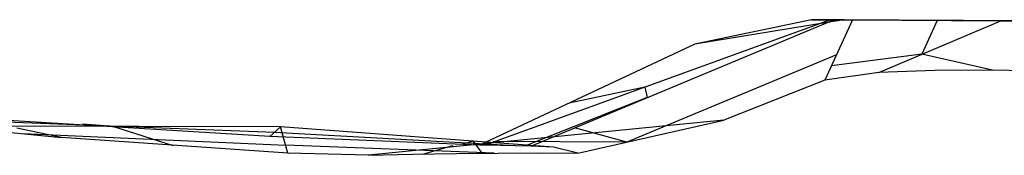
# Model space of a CAD drawing. Header units: millimetres. Extents: x -260 to 262, y -307 to 260.
# Tile 4 of 15: x -43 to 7, y -257 to -250. Entities that reach past the tile are written whole.
import ezdxf

# ---------------------------------------------------------------- set-up
doc = ezdxf.new("R2010")
doc.units = ezdxf.units.MM
doc.layers.add('Mineral Sculptural Table - Ferm Living', color=7, linetype='Continuous', true_color=0x000000)

msp = doc.modelspace()

# ---------------------------------------------------------------- linework, layer by layer
at = {"layer": 'Mineral Sculptural Table - Ferm Living'}
for p, q in [((-1.597, -249.967, 493.781), (-19.27, -256.385, 499.551)), ((-16.942, -256.424, 490.545), (-1.426, -249.968, 493.139)), ((-2.565, -249.961, 495.205), (-8.539, -251.214, 500)), ((-1.659, -250.089, 500), (-8.539, -251.214, 500)), ((-1.379, -249.968, 498.688), (-2.565, -249.961, 495.205)), ((-2.565, -249.961, 495.205), (-1.597, -249.967, 493.781)), ((-0.467, -249.973, 490.079), (-1.881, -253.053, 470)), ((-1.659, -250.089, 500), (-1.379, -249.968, 498.688)), ((-0.895, -249.971, 500), (-1.659, -250.089, 500)), ((-1.597, -249.967, 493.781), (-1.426, -249.968, 493.139)), ((-1.426, -249.968, 493.139), (-0.467, -249.973, 490.079)), ((-0.895, -249.971, 500), (-1.379, -249.968, 498.688)), ((13.424, -250.051, 492.784), (-1.315, -249.968, 492.784)), ((7.494, -250.018, 500), (-0.895, -249.971, 500)), ((-0.467, -249.973, 490.079), (7.124, -250.016, 482.392)), ((0.876, -252.668, 470), (7.124, -250.016, 482.392)), ((3.876, -249.997, 485.681), (3.08, -251.733, 474.371)), ((5.563, -250.007, 483.973), (5.563, -250.007, 500)), ((7.124, -250.016, 482.392), (9.615, -250.029, 482.579)), ((-8.539, -251.214, 500), (-19.565, -256.379, 500)), ((-1.283, -251.751, 478.491), (-12.023, -256.219, 476.696)), ((3.08, -251.733, 474.371), (-1.544, -252.319, 474.786)), ((6.703, -252.539, 469.999), (3.08, -251.733, 474.371)), ((3.752, -252.559, 470), (0.876, -252.668, 470)), ((6.63, -252.537, 470), (3.752, -252.559, 470)), ((9.507, -252.602, 470), (6.63, -252.537, 470)), ((-1.881, -253.053, 470), (-7.049, -255.095, 470)), ((0.876, -252.668, 470), (-1.881, -253.053, 470)), ((-11.093, -253.415, 496.881), (-14.979, -254.23, 500)), ((-11.093, -253.415, 496.881), (-10.977, -253.942, 491.542)), ((-10.977, -253.942, 491.542), (-17.218, -256.415, 491.652)), ((-30.306, -255.94, 500), (-49.364, -254.767, 500)), ((-48.471, -254.999, 495.527), (-30.061, -255.719, 494.758)), ((-7.049, -255.095, 470), (-25.258, -256.899, 470)), ((-14.525, -256.785, 480.065), (-7.049, -255.095, 470)), ((-29.756, -255.443, 488.209), (-46.885, -255.41, 487.594)), ((-46.885, -255.41, 487.594), (-40.968, -255.981, 470)), ((-40.968, -255.981, 470), (-43.269, -255.505, 470)), ((-38.32, -255.427, 487.901), (-39.9, -255.314, 500)), ((-38.32, -255.427, 487.901), (-35.251, -256.396, 470)), ((-29.756, -255.443, 488.209), (-30.306, -255.94, 500)), ((-15.778, -256.48, 486.439), (-29.756, -255.443, 488.209)), ((-29.378, -256.79, 470), (-29.756, -255.443, 488.209)), ((-12.023, -256.219, 476.696), (-14.703, -255.492, 490.92)), ((-42.963, -255.789, 475.932), (-29.491, -256.387, 475.451)), ((-29.378, -256.79, 470), (-40.968, -255.981, 470)), ((-19.565, -256.379, 500), (-30.306, -255.94, 500)), ((-30.061, -255.719, 494.758), (-17.745, -256.401, 493.739)), ((-18.815, -256.783, 475.613), (-29.491, -256.387, 475.451)), ((-20.943, -256.416, 470), (-22.435, -256.834, 472.35)), ((-19.88, -256.175, 486.958), (-20.489, -256.342, 500)), ((-19.428, -256.788, 475.036), (-19.88, -256.175, 486.958)), ((-19.27, -256.385, 499.551), (-19.565, -256.379, 500)), ((-16.942, -256.424, 490.545), (-19.27, -256.385, 499.551)), ((-12.023, -256.219, 476.696), (-18.87, -256.197, 470)), ((-15.778, -256.48, 486.439), (-16.942, -256.424, 490.545)), ((-14.525, -256.785, 480.065), (-15.778, -256.48, 486.439)), ((-25.258, -256.899, 470), (-29.378, -256.79, 470)), ((-25.258, -256.899, 470), (-22.977, -256.844, 471.864)), ((-22.977, -256.844, 471.864), (-20.761, -256.806, 473.805)), ((-20.761, -256.806, 473.805), (-18.612, -256.783, 475.821)), ((-18.612, -256.783, 475.821), (-16.532, -256.776, 477.908)), ((-16.532, -256.776, 477.908), (-14.525, -256.785, 480.065))]:
    msp.add_line(p, q, dxfattribs=at)

doc.saveas('drawing.dxf')
